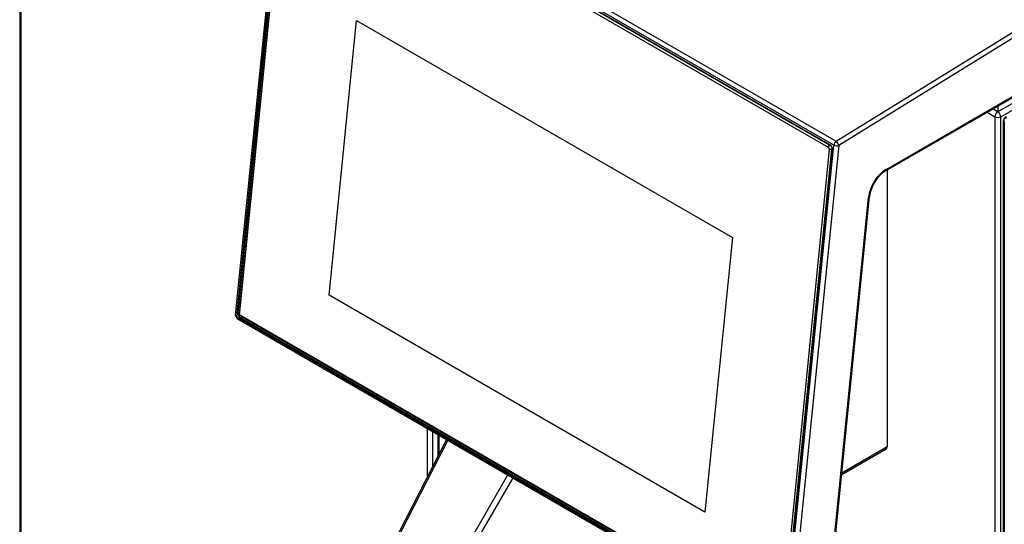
# Model space of a CAD drawing. Header units: millimetres. Extents: x 0 to 287, y 0 to 200.
# Tile 48 of 54: x 203 to 231, y 117 to 132. Entities that reach past the tile are written whole.
import ezdxf

# ---------------------------------------------------------------- set-up
doc = ezdxf.new("R2010")
doc.units = ezdxf.units.MM
doc.layers.add('130.191_BW4C_CTM', color=7, linetype='Continuous')
doc.layers.add('Défaut', color=7, linetype='Continuous')

# ---------------------------------------------------------------- blocks, each defined once
blk = doc.blocks.new('SE3')
at = {"layer": '130.191_BW4C_CTM', "color": 7, "linetype": 'Continuous'}
for p, q in [((261.213, 149.64), (226.695, 128.319)), ((228.037, 127.588), (261.279, 146.78)), ((228.058, 127.634), (261.3, 146.826)), ((203.152, 145.368), (203.152, 113.973)), ((203.181, 145.327), (203.181, 113.932)), ((210.756, 137.474), (209.35, 123.441)), ((210.786, 137.433), (209.38, 123.4)), ((210.801, 137.275), (209.422, 123.512)), ((226.554, 128.33), (210.786, 137.433)), ((210.853, 137.544), (226.622, 128.44)), ((226.443, 128.342), (210.887, 137.323)), ((226.433, 128.328), (210.919, 137.285)), ((210.839, 137.24), (209.466, 123.529)), ((209.466, 123.493), (210.84, 137.204)), ((210.879, 137.226), (226.393, 128.269)), ((212.047, 124.014), (212.838, 131.91)), ((212.047, 124.014), (212.838, 131.91)), ((212.838, 131.91), (223.642, 125.672)), ((226.622, 128.44), (232.362, 131.986)), ((223.638, 129.942), (223.639, 129.961)), ((232.479, 129.989), (231.272, 129.292)), ((231.351, 129.145), (232.563, 129.844)), ((231.262, 129.292), (231.125, 129.371)), ((231.272, 129.456), (231.272, 129.292)), ((230.958, 129.275), (231.184, 129.145)), ((231.184, 129.145), (231.184, 111.66)), ((231.262, 129.286), (231.262, 129.292)), ((231.272, 129.292), (231.272, 129.286)), ((231.351, 111.66), (231.351, 129.145)), ((231.455, 129.085), (231.529, 129.127)), ((231.455, 129.067), (231.455, 129.085)), ((231.455, 128.981), (231.455, 129.067)), ((231.424, 129.024), (231.424, 94.471)), ((231.455, 128.981), (231.455, 94.428)), ((231.455, 128.981), (231.47, 128.972)), ((225.148, 114.296), (226.554, 128.33)), ((226.695, 128.319), (225.289, 114.286)), ((226.393, 128.269), (226.433, 128.328)), ((226.643, 128.425), (226.581, 128.399)), ((226.424, 128.206), (225.051, 114.495)), ((225.121, 114.49), (226.495, 128.201)), ((225.131, 114.443), (226.51, 128.205)), ((226.495, 128.201), (226.424, 128.206)), ((228.085, 127.616), (228.085, 121.586)), ((226.387, 115.192), (227.552, 126.826)), ((226.415, 115.223), (227.581, 126.857)), ((223.642, 125.672), (222.851, 117.776)), ((222.851, 117.776), (212.047, 124.014)), ((222.851, 117.777), (212.047, 124.014)), ((212.047, 124.014), (212.047, 124.014)), ((209.422, 123.512), (209.466, 123.53)), ((209.466, 123.509), (209.422, 123.49)), ((209.466, 123.529), (209.466, 123.493)), ((225.011, 114.472), (209.497, 123.429)), ((209.528, 123.402), (209.497, 123.429)), ((209.528, 123.402), (225.042, 114.445)), ((209.38, 123.4), (225.148, 114.296)), ((209.4, 123.344), (225.168, 114.24)), ((209.489, 123.375), (225.046, 114.394)), ((209.499, 123.37), (209.547, 123.391)), ((228.085, 122.416), (228.085, 120.783)), ((228.085, 120.783), (228.085, 119.655)), ((214.877, 118.805), (214.877, 120.182)), ((215.018, 120.1), (215.018, 119.081)), ((215.167, 120.015), (215.167, 119.37)), ((215.422, 119.868), (213.228, 115.589)), ((215.458, 119.846), (213.267, 115.572)), ((215.202, 119.995), (215.202, 119.439)), ((226.78, 118.862), (228.061, 119.601)), ((228.085, 119.655), (226.784, 118.904)), ((215.092, 115.227), (217.184, 118.85)), ((217.323, 118.77), (215.251, 115.181))]:
    blk.add_line(p, q, dxfattribs=at)
blk.add_arc((228.609, 126.724), 1.036, 123.4994, 172.6332, dxfattribs=at)
for centre, major_axis, ratio, start_param, end_param in [((223.999, 129.89), (0.09, -0.206), 0.643408, 4.727715, 4.87006), ((223.999, 129.89), (0.09, -0.206), 0.643408, 6.263558, 6.283185), ((223.999, 129.89), (0.09, -0.206), 0.643408, 0, 0.122718), ((231.267, 129.193), (-0.059, -0.102), 0.57735, 3.986951, 5.497787), ((231.267, 129.193), (0.118, 0), 0.57735, 3.926991, 5.497787), ((231.267, 129.193), (-0.059, 0.102), 0.57735, 3.926991, 5.437827), ((231.529, 129.024), (0.105, 0), 0.57735, 2.356194, 3.926991), ((231.529, 129.042), (0.0525, -0.0909), 0.57735, 2.356194, 3.926991), ((226.389, 128.226), (-0.02, 0.0458), 0.643408, 3.996013, 5.566809), ((226.434, 128.249), (-0.0431, 0.0989), 0.643408, 3.996013, 5.566809), ((226.624, 128.36), (-0.05, -0.0866), 0.57735, 3.961897, 5.375614), ((226.624, 128.36), (0.0995, -0.01), 0.502685, 3.98105, 5.551847), ((226.624, 128.36), (-0.0526, 0.0851), 0.556849, 3.910136, 5.480933), ((228.058, 127.046), (-0.36, -0.624), 0.57735, 3.926991, 5.375614), ((227.987, 127.675), (-0.05, 0.0866), 0.57735, 3.148615, 3.926991), ((227.481, 126.867), (-0.0995, 0.01), 0.502685, 2.410254, 3.141593), ((209.45, 123.431), (0.0995, -0.01), 0.502685, 3.141593, 3.98105), ((209.499, 123.468), (0.0431, -0.0989), 0.643408, 3.996013, 5.566809), ((209.501, 123.472), (0.02, -0.0458), 0.643408, 3.996013, 5.566809), ((209.45, 123.431), (0.05, 0.0866), 0.57735, 2.234021, 3.141593), ((228.001, 119.704), (-0.06, 0.103), 0.57735, 3.141593, 3.926991)]:
    blk.add_ellipse(centre, major_axis=major_axis, ratio=ratio, start_param=start_param, end_param=end_param, dxfattribs=at)

msp = doc.modelspace()

# ---------------------------------------------------------------- block references
at = {"layer": 'Défaut'}
msp.add_blockref('SE3', (0, 0), dxfattribs=at)

doc.saveas('drawing.dxf')
